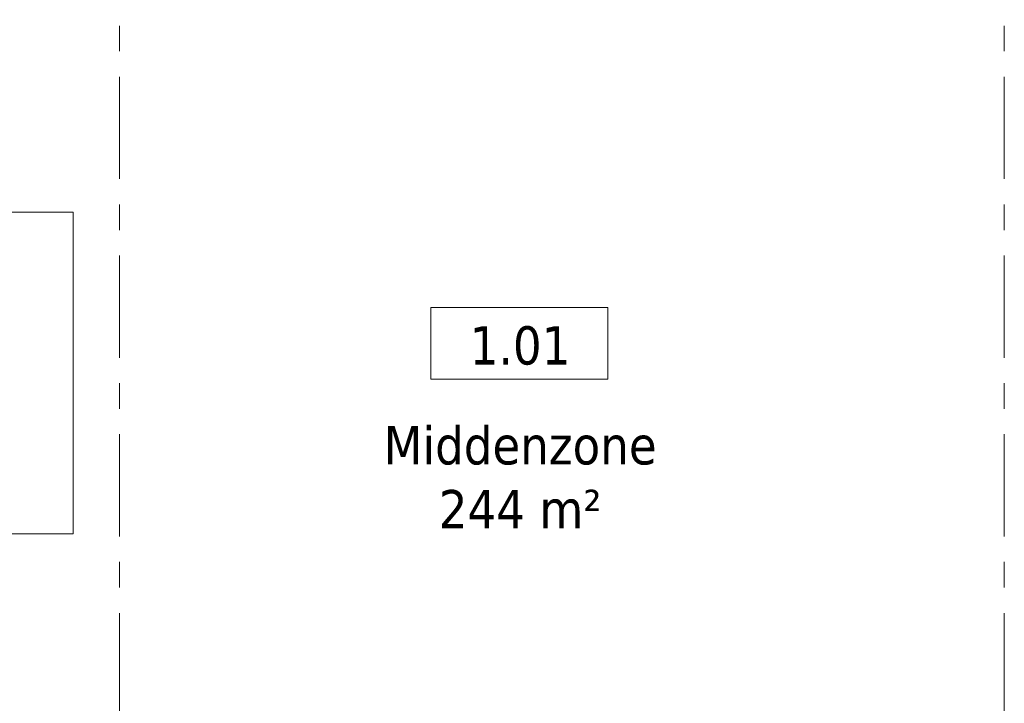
# Model space of a CAD drawing. Extents: x 3176 to 58266, y 1852 to 38199.
# Tile 157 of 256: x 31397 to 37517, y 25526 to 29776. Entities that reach past the tile are written whole.
import ezdxf

# ---------------------------------------------------------------- set-up
doc = ezdxf.new("R2010")
doc.units = 0
doc.header["$LTSCALE"] = 50
doc.linetypes.add('Onderlegger 1e verdieping$0$stramien', pattern=[22.225, 12.7, -3.175, 3.175, -3.175])
doc.layers.get('0').update_dxf_attribs({"linetype": 'CONTINUOUS'})
for name, color, linetype, lineweight in [('Onderlegger 1e verdieping$0$A-AREA-IDEN', 8, 'CONTINUOUS', 18), ('Onderlegger 1e verdieping$0$A-FLOR-OTLN', 8, 'CONTINUOUS', 18), ('Onderlegger 1e verdieping$0$S-GRID', 8, 'CONTINUOUS', 18)]:
    doc.layers.add(name, color=color, linetype=linetype, lineweight=lineweight)
doc.styles.add('Onderlegger 1e verdieping$0$Tahoma_1', font='TAHOMA.TTF', dxfattribs={"height": 238.040123})

# ---------------------------------------------------------------- blocks, each defined once
blk = doc.blocks.new('Onderlegger 1e verdieping$0$00_KU ruimtetag groot - 00_KU ruimtetag groot-3653893-Plotview 1e Verdieping - schaal 1 op 100')
at = {"layer": 'Onderlegger 1e verdieping$0$A-AREA-IDEN'}
for p, q in [((5.5, 2.164), (-5.5, 2.164)), ((-5.5, 2.164), (-5.5, -2.302)), ((5.5, -2.302), (5.5, 2.164)), ((-5.5, -2.302), (5.5, -2.302))]:
    blk.add_line(p, q, dxfattribs=at)
blk = doc.blocks.new('Onderlegger 1e verdieping')
at = {"layer": 'Onderlegger 1e verdieping$0$A-FLOR-OTLN'}
for p, q in [((28279.6, 28578.2), (31729.6, 28578.2)), ((31729.6, 28578.2), (31729.6, 26578.2)), ((31729.6, 26578.2), (28279.6, 26578.2))]:
    blk.add_line(p, q, dxfattribs=at)
at = {"layer": 'Onderlegger 1e verdieping$0$S-GRID', "linetype": 'Onderlegger 1e verdieping$0$stramien'}
for p, q in [((32016.6, 37199.4), (32016.6, 16386.4)), ((37516.6, 37199.4), (37516.6, 1851.9))]:
    blk.add_line(p, q, dxfattribs=at)
at = {"layer": 'Onderlegger 1e verdieping$0$A-AREA-IDEN', "xscale": 99.99999999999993, "yscale": 99.99999999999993, "zscale": 99.99999999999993}
blk.add_blockref('Onderlegger 1e verdieping$0$00_KU ruimtetag groot - 00_KU ruimtetag groot-3653893-Plotview 1e Verdieping - schaal 1 op 100', (34502.4, 27770.6), dxfattribs=at)
at = {"layer": 'Onderlegger 1e verdieping$0$A-AREA-IDEN', "char_height": 238.04, "attachment_point": 2, "line_spacing_factor": 1.000232, "style": 'Onderlegger 1e verdieping$0$Tahoma_1'}
for s, insert, width in [('1.01', (34507, 27869.9), 768), ('Middenzone\\P244 m²', (34507, 27248.8), 2064)]:
    blk.add_mtext(s, dxfattribs=dict(at, insert=insert, width=width))

msp = doc.modelspace()

# ---------------------------------------------------------------- block references
msp.add_blockref('Onderlegger 1e verdieping', (0, 0))

doc.saveas('drawing.dxf')
